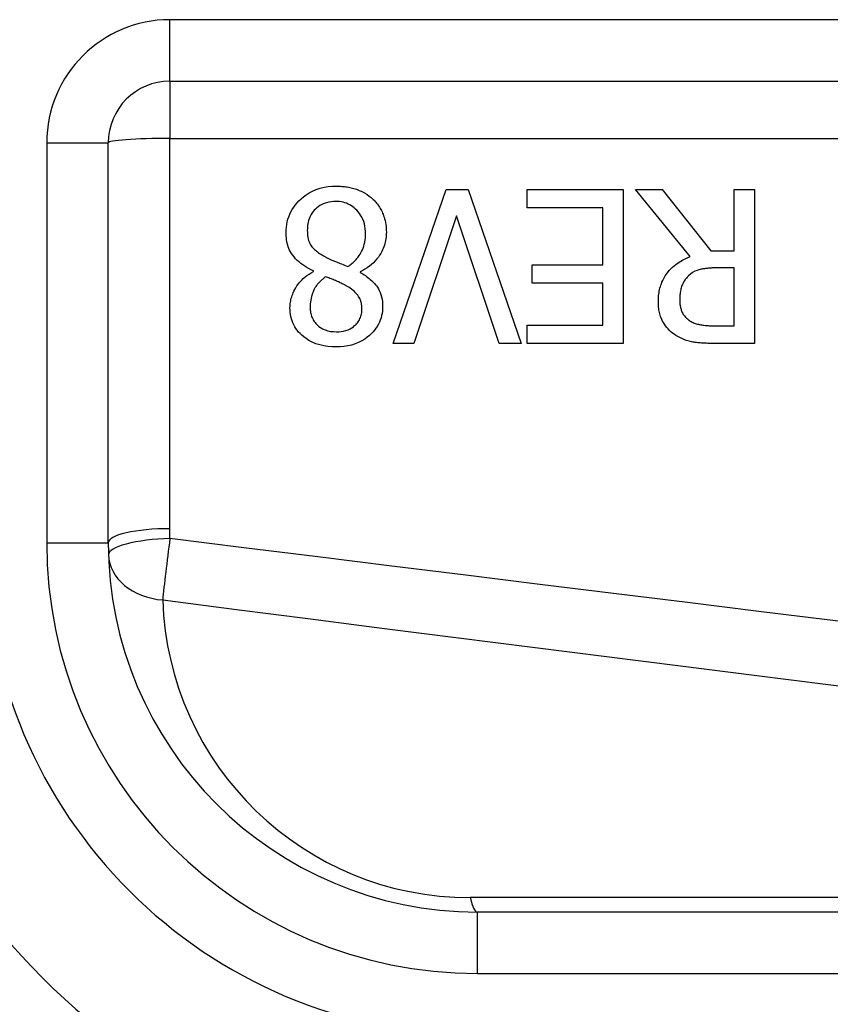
# Model space of a CAD drawing. Header units: inches. Extents: x 5 to 143, y 9 to 75.
# Tile 43 of 125: x 5.051 to 5.31, y 52.091 to 52.406. Entities that reach past the tile are written whole.
import ezdxf

# ---------------------------------------------------------------- set-up
doc = ezdxf.new("R2010")
doc.units = ezdxf.units.IN
doc.header["$MEASUREMENT"] = 0
doc.layers.add('Visible Edges(ANSI)', color=7, linetype='Continuous', lineweight=25)
doc.layers.add('Visible Tangent Edges(ANSI)', color=7, linetype='Continuous', lineweight=25)

msp = doc.modelspace()

# ---------------------------------------------------------------- linework, layer by layer
at = {"layer": 'Visible Edges(ANSI)'}
for p, q in [((5.098694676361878, 52.38671912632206), (5.75067521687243, 52.38671912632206)), ((5.079009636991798, 52.23906952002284), (5.079009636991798, 52.36703408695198)), ((5.170120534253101, 52.3028297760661), (5.18706974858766, 52.3520423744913)), ((5.18706974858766, 52.3520423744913), (5.194128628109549, 52.3520423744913)), ((5.194128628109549, 52.3520423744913), (5.211077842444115, 52.3028297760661)), ((5.212992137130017, 52.34621979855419), (5.212992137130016, 52.3520423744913)), ((5.212992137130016, 52.3520423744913), (5.243779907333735, 52.3520423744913)), ((5.243779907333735, 52.3520423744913), (5.243779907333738, 52.3028297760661)), ((5.265195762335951, 52.33062651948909), (5.247688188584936, 52.3520423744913)), ((5.247688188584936, 52.3520423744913), (5.256182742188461, 52.3520423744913)), ((5.256182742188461, 52.3520423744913), (5.271736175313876, 52.33246102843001)), ((5.279233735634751, 52.3520423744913), (5.285774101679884, 52.3520423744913)), ((5.279233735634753, 52.33246102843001), (5.279233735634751, 52.3520423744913)), ((5.285774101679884, 52.3520423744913), (5.285774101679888, 52.3028297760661)), ((5.23723949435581, 52.34621979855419), (5.212992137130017, 52.34621979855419)), ((5.237239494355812, 52.32795449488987), (5.23723949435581, 52.34621979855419)), ((5.190419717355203, 52.34370734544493), (5.176780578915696, 52.3028297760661)), ((5.204058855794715, 52.3028297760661), (5.190419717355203, 52.34370734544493)), ((5.271736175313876, 52.33246102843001), (5.279233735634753, 52.33246102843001)), ((5.214627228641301, 52.32213196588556), (5.214627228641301, 52.32795449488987)), ((5.214627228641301, 52.32795449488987), (5.237239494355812, 52.32795449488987)), ((5.279233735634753, 52.32699739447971), (5.27349089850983, 52.32699739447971)), ((5.279233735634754, 52.30849282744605), (5.279233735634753, 52.32699739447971)), ((5.144636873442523, 52.32584082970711), (5.144636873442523, 52.32604024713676)), ((5.159631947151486, 52.32576109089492), (5.159631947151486, 52.32556167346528)), ((5.237239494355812, 52.32213196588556), (5.214627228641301, 52.32213196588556)), ((5.237239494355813, 52.30865235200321), (5.237239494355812, 52.32213196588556)), ((5.21299213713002, 52.30865235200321), (5.237239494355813, 52.30865235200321)), ((5.21299213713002, 52.3028297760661), (5.21299213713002, 52.30865235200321)), ((5.272733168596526, 52.30849282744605), (5.279233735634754, 52.30849282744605)), ((5.176780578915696, 52.3028297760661), (5.170120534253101, 52.3028297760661)), ((5.211077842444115, 52.3028297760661), (5.204058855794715, 52.3028297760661)), ((5.243779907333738, 52.3028297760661), (5.21299213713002, 52.3028297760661)), ((5.285774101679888, 52.3028297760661), (5.273092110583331, 52.3028297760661)), ((5.846183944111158, 52.12095928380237), (5.197119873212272, 52.12095928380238))]:
    msp.add_line(p, q, dxfattribs=at)
at = {"layer": 'Visible Edges(ANSI)', "flags": 128}
for points in [[(5.135903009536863, 52.33832345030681), (5.13592506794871, 52.33918785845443), (5.1359925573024, 52.34004480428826), (5.136107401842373, 52.34089325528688), (5.136271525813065, 52.34173227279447), (5.136486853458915, 52.34256087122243), (5.136755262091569, 52.34337801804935), (5.137078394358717, 52.34418197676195), (5.137451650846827, 52.34495974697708), (5.137871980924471, 52.34570757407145), (5.138337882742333, 52.34642602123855), (5.138847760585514, 52.34711565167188), (5.139400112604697, 52.34777716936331), (5.139994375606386, 52.34841193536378), (5.140666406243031, 52.3490548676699), (5.141438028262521, 52.3497096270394), (5.142311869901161, 52.35035715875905), (5.143290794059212, 52.35097845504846), (5.144377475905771, 52.35155441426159), (5.145564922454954, 52.3520625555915), (5.146794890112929, 52.35247162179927), (5.148055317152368, 52.35278147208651), (5.149338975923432, 52.35299581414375), (5.150633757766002, 52.35311938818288), (5.151935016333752, 52.35315904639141)], [(5.151935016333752, 52.35315904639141), (5.15237487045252, 52.35315505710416), (5.152814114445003, 52.35314294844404), (5.153252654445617, 52.35312248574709), (5.15369025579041, 52.35309343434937), (5.154126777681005, 52.3530555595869), (5.154562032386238, 52.35300862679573), (5.154995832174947, 52.35295240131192), (5.155428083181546, 52.3528866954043), (5.155858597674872, 52.35281122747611), (5.15628714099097, 52.35272576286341), (5.156713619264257, 52.35263011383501), (5.157137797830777, 52.3525239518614), (5.157559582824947, 52.352407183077), (5.157978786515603, 52.35227947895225), (5.158395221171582, 52.3521406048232), (5.158818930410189, 52.3519866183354), (5.159314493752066, 52.35179015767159), (5.159881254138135, 52.35154169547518), (5.160504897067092, 52.3512363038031), (5.161171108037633, 52.35086914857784), (5.161854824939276, 52.35044248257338), (5.162512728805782, 52.34997686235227), (5.163141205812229, 52.34947346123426), (5.163739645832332, 52.34893166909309)], [(5.163739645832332, 52.34893166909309), (5.164034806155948, 52.348639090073), (5.164319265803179, 52.34833918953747), (5.164593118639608, 52.34803201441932), (5.164856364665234, 52.34771751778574), (5.165109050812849, 52.34739574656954), (5.165351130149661, 52.3470667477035), (5.165582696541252, 52.34673047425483), (5.165803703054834, 52.3463870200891), (5.166014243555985, 52.34603633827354), (5.166214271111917, 52.34567847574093), (5.16640387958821, 52.34531343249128), (5.166583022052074, 52.34494120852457), (5.166751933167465, 52.34456147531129), (5.166918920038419, 52.3441535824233), (5.167085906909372, 52.34370626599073), (5.167248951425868, 52.34322013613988), (5.167404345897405, 52.34269566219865), (5.167548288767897, 52.34213350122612), (5.167676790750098, 52.3415345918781), (5.167782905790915, 52.34092108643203), (5.167864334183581, 52.34030490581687), (5.167921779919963, 52.33968637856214), (5.167955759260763, 52.33906569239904), (5.167966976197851, 52.33844308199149)], [(5.151855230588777, 52.34825372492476), (5.151073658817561, 52.3482307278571), (5.150297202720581, 52.34815859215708), (5.149529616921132, 52.34803257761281), (5.148774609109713, 52.34784794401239), (5.148035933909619, 52.34759999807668), (5.147337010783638, 52.34729380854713), (5.146713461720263, 52.34695162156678), (5.146161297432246, 52.34658446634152), (5.145675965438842, 52.34620290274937), (5.145252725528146, 52.3458177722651), (5.144877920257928, 52.34542808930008), (5.144533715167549, 52.34501850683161), (5.144219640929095, 52.34458888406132), (5.143935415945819, 52.34413940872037), (5.143680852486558, 52.34367017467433), (5.143455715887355, 52.34318141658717), (5.14326117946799, 52.34267712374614), (5.143097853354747, 52.34216330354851), (5.142964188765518, 52.34164141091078), (5.142858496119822, 52.3411129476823), (5.142779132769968, 52.340579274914), (5.142724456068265, 52.34004184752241), (5.142692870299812, 52.33950216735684), (5.142682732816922, 52.33896154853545)], [(5.161306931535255, 52.3379645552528), (5.161285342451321, 52.33875199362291), (5.161218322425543, 52.33953384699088), (5.161102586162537, 52.34030772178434), (5.160934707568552, 52.34107136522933), (5.160711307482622, 52.34182243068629), (5.160429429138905, 52.34255782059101), (5.160100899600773, 52.3432465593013), (5.15973918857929, 52.34387527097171), (5.159352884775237, 52.34444597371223), (5.158950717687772, 52.34496073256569), (5.158541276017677, 52.34542142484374), (5.158128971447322, 52.34583377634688), (5.157699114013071, 52.34621562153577), (5.157248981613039, 52.34656822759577), (5.156778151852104, 52.3468904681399), (5.156286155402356, 52.34718131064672), (5.155772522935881, 52.34743967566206), (5.155238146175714, 52.34766401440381), (5.154692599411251, 52.34785043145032), (5.15413869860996, 52.34799963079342), (5.153577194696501, 52.34811302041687), (5.153008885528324, 52.34819219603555), (5.152434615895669, 52.34823856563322), (5.151855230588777, 52.34825372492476)], [(5.144636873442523, 52.32604024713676), (5.143941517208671, 52.32637469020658), (5.143254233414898, 52.32673203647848), (5.142578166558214, 52.32711322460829), (5.141916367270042, 52.32751919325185), (5.141271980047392, 52.32795088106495), (5.14064810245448, 52.32840917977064), (5.140047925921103, 52.32889507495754), (5.139474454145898, 52.32940941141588), (5.138930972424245, 52.3299531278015), (5.138438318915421, 52.33050670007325), (5.138007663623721, 52.33105506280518), (5.137633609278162, 52.33159953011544), (5.137310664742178, 52.33214136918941), (5.137033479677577, 52.33268184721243), (5.136796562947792, 52.33322232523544), (5.136594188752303, 52.33376538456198), (5.136420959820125, 52.33431693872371), (5.136275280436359, 52.3348761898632), (5.136155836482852, 52.33544196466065), (5.136061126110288, 52.33601290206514), (5.135989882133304, 52.33658782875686), (5.135940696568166, 52.3371653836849), (5.135912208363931, 52.33774434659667), (5.135903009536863, 52.33832345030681)], [(5.142682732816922, 52.33896154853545), (5.142692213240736, 52.33843139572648), (5.142722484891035, 52.3378976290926), (5.142776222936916, 52.33736386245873), (5.142856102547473, 52.33683342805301), (5.142964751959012, 52.33630993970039), (5.143104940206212, 52.33579682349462), (5.143278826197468, 52.33529867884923), (5.14347730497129, 52.33484300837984), (5.143693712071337, 52.33443563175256), (5.143925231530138, 52.33407049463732), (5.144169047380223, 52.33374140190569), (5.144422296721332, 52.33344220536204), (5.144684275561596, 52.33316483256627), (5.14496394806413, 52.33289454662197), (5.145261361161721, 52.33262965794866), (5.145574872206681, 52.33237021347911), (5.145902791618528, 52.33211640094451), (5.146243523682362, 52.33186831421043), (5.146595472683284, 52.33162609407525), (5.146956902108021, 52.33138983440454), (5.147326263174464, 52.33115962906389), (5.147701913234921, 52.33093566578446), (5.148082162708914, 52.33071803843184), (5.14846536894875, 52.33050688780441)], [(5.155683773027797, 52.32743607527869), (5.156039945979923, 52.32767937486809), (5.156387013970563, 52.3279320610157), (5.156724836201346, 52.32819427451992), (5.157053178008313, 52.32846620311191), (5.157371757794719, 52.32874789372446), (5.157680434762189, 52.32903958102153), (5.157978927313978, 52.3293413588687), (5.15826704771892, 52.32965332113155), (5.158544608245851, 52.32997570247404), (5.158811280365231, 52.33030859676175), (5.159066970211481, 52.33065214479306), (5.159311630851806, 52.33100681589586), (5.159556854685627, 52.33139114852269), (5.159805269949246, 52.3318169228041), (5.160051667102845, 52.33228587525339), (5.160290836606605, 52.33279964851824), (5.160517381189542, 52.33335997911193), (5.160726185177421, 52.33396850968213), (5.16090955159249, 52.33461820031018), (5.161056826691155, 52.33527755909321), (5.161168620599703, 52.33594283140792), (5.161246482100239, 52.33661303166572), (5.161292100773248, 52.33728722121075), (5.161306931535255, 52.3379645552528)], [(5.167966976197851, 52.33844308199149), (5.167957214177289, 52.33790607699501), (5.16792774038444, 52.33737292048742), (5.167878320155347, 52.33684365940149), (5.167808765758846, 52.3363184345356), (5.167718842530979, 52.33579724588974), (5.167608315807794, 52.33528018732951), (5.167476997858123, 52.33476735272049), (5.167324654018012, 52.33425883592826), (5.167151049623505, 52.3337546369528), (5.166955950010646, 52.33325484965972), (5.166733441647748, 52.33274605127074), (5.166471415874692, 52.3322083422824), (5.166165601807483, 52.3316465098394), (5.165811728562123, 52.33106576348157), (5.165405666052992, 52.33047126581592), (5.164943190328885, 52.32986817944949), (5.164420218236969, 52.3292617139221), (5.163833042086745, 52.32865754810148), (5.163201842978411, 52.32808172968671), (5.162539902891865, 52.32754500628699), (5.161849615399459, 52.32704596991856), (5.161133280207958, 52.3265832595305), (5.160393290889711, 52.32615542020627), (5.159631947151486, 52.32576109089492)], [(5.14846536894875, 52.33050688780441), (5.148621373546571, 52.33041935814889), (5.148780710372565, 52.33033314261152), (5.148944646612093, 52.33024763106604), (5.149114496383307, 52.33016211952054), (5.149291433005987, 52.33007595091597), (5.149476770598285, 52.32998846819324), (5.149671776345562, 52.32989901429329), (5.149877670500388, 52.32980693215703), (5.150095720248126, 52.32971156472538), (5.150327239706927, 52.3296122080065), (5.15057344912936, 52.32950825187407), (5.150835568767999, 52.32939903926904), (5.151114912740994, 52.32928386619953), (5.151412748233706, 52.32916212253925), (5.151730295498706, 52.32903310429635), (5.152068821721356, 52.32889615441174), (5.152429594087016, 52.32875061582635), (5.152813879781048, 52.32859583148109), (5.153222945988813, 52.32843114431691), (5.153658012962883, 52.32825589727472), (5.154120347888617, 52.32806943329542), (5.154611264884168, 52.32787109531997), (5.155131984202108, 52.3276601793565), (5.155683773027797, 52.32743607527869)], [(5.254986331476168, 52.31618975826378), (5.254992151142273, 52.3166802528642), (5.255009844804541, 52.31716999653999), (5.255039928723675, 52.31765851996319), (5.255082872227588, 52.31814554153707), (5.255139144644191, 52.31863068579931), (5.255209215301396, 52.31911357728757), (5.255293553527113, 52.31959388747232), (5.255392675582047, 52.32007124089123), (5.255507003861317, 52.32054526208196), (5.255637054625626, 52.32101562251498), (5.255783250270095, 52.32148194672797), (5.255946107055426, 52.32194390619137), (5.256126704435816, 52.32240248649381), (5.256371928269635, 52.32295549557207), (5.25672359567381, 52.32364390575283), (5.257199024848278, 52.3244411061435), (5.257815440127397, 52.32532053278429), (5.258590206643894, 52.32625548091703), (5.259519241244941, 52.3271992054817), (5.260530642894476, 52.32806145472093), (5.261614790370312, 52.32883622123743), (5.262762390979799, 52.32952205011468), (5.2639582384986, 52.33011706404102), (5.265195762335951, 52.33062651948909)], [(5.27349089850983, 52.32699739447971), (5.273205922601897, 52.32699612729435), (5.27292005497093, 52.32699223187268), (5.272633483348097, 52.32698556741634), (5.272346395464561, 52.32697613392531), (5.272058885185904, 52.32696374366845), (5.271771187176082, 52.32694830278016), (5.271483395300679, 52.32692971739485), (5.271195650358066, 52.32690789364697), (5.270908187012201, 52.32688273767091), (5.270621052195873, 52.3268540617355), (5.27033448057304, 52.32682186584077), (5.270048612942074, 52.32678600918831), (5.269763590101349, 52.32674635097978), (5.269479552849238, 52.32670284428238), (5.269196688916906, 52.32665530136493), (5.268915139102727, 52.32660372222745), (5.268635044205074, 52.32654791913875), (5.268353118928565, 52.32648704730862), (5.267939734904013, 52.32638327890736), (5.267363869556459, 52.32619911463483), (5.266673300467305, 52.32591132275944), (5.26592974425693, 52.32550549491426), (5.265234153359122, 52.32501420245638), (5.264597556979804, 52.32444504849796)], [(5.137139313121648, 52.31423561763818), (5.137148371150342, 52.31468795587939), (5.137175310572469, 52.3151371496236), (5.137219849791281, 52.3155831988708), (5.137281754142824, 52.31602615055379), (5.137360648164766, 52.31646595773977), (5.137456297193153, 52.31690262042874), (5.137568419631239, 52.31733613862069), (5.137696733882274, 52.31776655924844), (5.137840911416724, 52.31819383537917), (5.138000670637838, 52.31861796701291), (5.138185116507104, 52.31906223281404), (5.138409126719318, 52.31955343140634), (5.13867622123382, 52.32008344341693), (5.138989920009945, 52.3206438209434), (5.13935374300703, 52.32122620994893), (5.139771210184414, 52.32182225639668), (5.140245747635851, 52.32242351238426), (5.140778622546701, 52.32301937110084), (5.141349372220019, 52.32358200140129), (5.141951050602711, 52.32410614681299), (5.142582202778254, 52.3245929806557), (5.143241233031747, 52.32504362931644), (5.143926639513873, 52.32545921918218), (5.144636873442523, 52.32584082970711)], [(5.148505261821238, 52.32416584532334), (5.148278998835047, 52.32399055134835), (5.148053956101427, 52.32381098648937), (5.147830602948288, 52.32362719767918), (5.147609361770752, 52.32343923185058), (5.147390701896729, 52.32324704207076), (5.147175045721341, 52.32305072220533), (5.14696290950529, 52.32285022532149), (5.146754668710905, 52.32264564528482), (5.146550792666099, 52.32243688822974), (5.146351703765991, 52.3222240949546), (5.146157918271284, 52.32200717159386), (5.145969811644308, 52.32178621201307), (5.145787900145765, 52.32156121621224), (5.145612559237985, 52.32133218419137), (5.14544430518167, 52.32109916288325), (5.14528351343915, 52.32086215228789), (5.145129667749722, 52.320619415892), (5.144914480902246, 52.32024367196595), (5.144627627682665, 52.31965691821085), (5.144312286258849, 52.31886018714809), (5.144011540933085, 52.31785465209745), (5.143776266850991, 52.316691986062), (5.143642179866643, 52.31550716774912), (5.143599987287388, 52.31431535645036)], [(5.155444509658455, 52.32109507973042), (5.155305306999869, 52.32117214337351), (5.155145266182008, 52.32125906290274), (5.154965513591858, 52.32135504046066), (5.154767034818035, 52.32145937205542), (5.154550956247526, 52.32157130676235), (5.154318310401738, 52.32169014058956), (5.154070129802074, 52.32181512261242), (5.153807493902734, 52.32194550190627), (5.15353143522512, 52.32208052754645), (5.153243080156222, 52.32221949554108), (5.152943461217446, 52.32236165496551), (5.152633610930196, 52.32250630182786), (5.152314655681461, 52.3226526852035), (5.151987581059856, 52.32280000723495), (5.151653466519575, 52.32294761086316), (5.151313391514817, 52.32309474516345), (5.150968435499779, 52.32324061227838), (5.150619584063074, 52.32338455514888), (5.15026796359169, 52.32352577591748), (5.149914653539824, 52.32366361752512), (5.149560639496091, 52.32379728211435), (5.149207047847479, 52.32392601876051), (5.148854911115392, 52.32404912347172), (5.148505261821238, 52.32416584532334)], [(5.159631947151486, 52.32556167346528), (5.160045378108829, 52.32531588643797), (5.160456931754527, 52.32506071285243), (5.160865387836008, 52.32479596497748), (5.161269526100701, 52.32452159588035), (5.161668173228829, 52.32423746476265), (5.16206010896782, 52.32394343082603), (5.162444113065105, 52.32363944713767), (5.162818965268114, 52.32332532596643), (5.163183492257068, 52.32300097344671), (5.163536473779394, 52.32266629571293), (5.163876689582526, 52.32232115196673), (5.164202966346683, 52.32196540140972), (5.164514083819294, 52.32159899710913), (5.164811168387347, 52.32121860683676), (5.165111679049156, 52.32079344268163), (5.165412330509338, 52.32031125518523), (5.165704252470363, 52.31976627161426), (5.165978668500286, 52.31915281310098), (5.166226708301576, 52.3184650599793), (5.166433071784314, 52.31772460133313), (5.166586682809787, 52.31697161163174), (5.166691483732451, 52.31620993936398), (5.166751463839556, 52.31544301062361), (5.166770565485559, 52.31467429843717)], [(5.264597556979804, 52.32444504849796), (5.264372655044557, 52.32422446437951), (5.264157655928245, 52.32399698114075), (5.26395260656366, 52.32376264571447), (5.263757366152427, 52.3235214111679), (5.263571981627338, 52.32327337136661), (5.263396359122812, 52.32301847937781), (5.263230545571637, 52.32275682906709), (5.263074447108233, 52.32248837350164), (5.262928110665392, 52.32221315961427), (5.262791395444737, 52.32193123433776), (5.262663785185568, 52.32164128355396), (5.262542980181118, 52.32133697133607), (5.262429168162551, 52.32101707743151), (5.262322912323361, 52.32068080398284), (5.262224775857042, 52.32032758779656), (5.262135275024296, 52.31995677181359), (5.262054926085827, 52.31956760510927), (5.261985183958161, 52.31916431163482), (5.26192778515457, 52.31875777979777), (5.261882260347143, 52.31834913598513), (5.261847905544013, 52.31793908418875), (5.261824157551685, 52.31752842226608), (5.261810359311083, 52.3171179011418), (5.261805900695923, 52.31670822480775)], [(5.160150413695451, 52.31391656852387), (5.160146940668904, 52.31417878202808), (5.16013628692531, 52.3144404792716), (5.160118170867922, 52.31470137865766), (5.160092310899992, 52.31496129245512), (5.160058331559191, 52.31521993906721), (5.160015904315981, 52.31547713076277), (5.159964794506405, 52.31573263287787), (5.159904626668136, 52.31598616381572), (5.159835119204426, 52.31623748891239), (5.159755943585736, 52.31648642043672), (5.159666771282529, 52.31673272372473), (5.159565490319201, 52.3169803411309), (5.159436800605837, 52.31725733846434), (5.159272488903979, 52.31756615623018), (5.159066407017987, 52.3179037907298), (5.158812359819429, 52.31826700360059), (5.158504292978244, 52.31865269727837), (5.158137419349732, 52.31905631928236), (5.157734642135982, 52.31944830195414), (5.157308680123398, 52.31981864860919), (5.156863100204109, 52.32016782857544), (5.156401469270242, 52.32049659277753), (5.155927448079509, 52.32080545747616), (5.155444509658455, 52.32109507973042)], [(5.151935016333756, 52.30171310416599), (5.15060320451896, 52.3017491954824), (5.149276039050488, 52.30186338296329), (5.147961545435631, 52.30206434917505), (5.146667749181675, 52.30236087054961), (5.145402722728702, 52.30276177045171), (5.144207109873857, 52.3032599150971), (5.143166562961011, 52.30380574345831), (5.142275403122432, 52.3043734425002), (5.141523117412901, 52.30493921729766), (5.140899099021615, 52.30547908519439), (5.140382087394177, 52.30598121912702), (5.139907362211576, 52.3064970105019), (5.139466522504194, 52.30703608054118), (5.139060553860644, 52.30759889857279), (5.138690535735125, 52.30818593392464), (5.138357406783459, 52.30879756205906), (5.138062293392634, 52.30943434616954), (5.137808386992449, 52.31009018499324), (5.137597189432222, 52.31075911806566), (5.137427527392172, 52.31144053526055), (5.137298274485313, 52.3121326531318), (5.137208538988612, 52.31283026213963), (5.137156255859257, 52.31353167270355), (5.137139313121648, 52.31423561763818)], [(5.143599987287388, 52.31431535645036), (5.143608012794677, 52.31392032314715), (5.143632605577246, 52.31352773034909), (5.143674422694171, 52.31313800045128), (5.143734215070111, 52.31275155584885), (5.143812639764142, 52.31236872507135), (5.143910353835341, 52.31198997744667), (5.144028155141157, 52.31161573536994), (5.144166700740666, 52.31124632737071), (5.144325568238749, 52.31088442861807), (5.14450297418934, 52.310534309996), (5.144698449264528, 52.31019587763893), (5.144911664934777, 52.3098689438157), (5.145142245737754, 52.30955336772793), (5.145389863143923, 52.30924900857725), (5.145654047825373, 52.30895563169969), (5.145950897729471, 52.30865793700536), (5.146356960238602, 52.30830195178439), (5.146890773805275, 52.30791165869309), (5.147562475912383, 52.30752014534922), (5.148375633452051, 52.3071628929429), (5.149248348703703, 52.30689218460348), (5.150145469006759, 52.30671125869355), (5.151057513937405, 52.3066100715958), (5.151974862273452, 52.30657853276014)], [(5.166770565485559, 52.31467429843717), (5.166751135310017, 52.31392773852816), (5.166691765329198, 52.31318798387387), (5.166590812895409, 52.31245587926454), (5.166446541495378, 52.31173222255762), (5.166257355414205, 52.31101790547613), (5.166021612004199, 52.31031367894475), (5.165738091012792, 52.3096214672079), (5.165411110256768, 52.30895281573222), (5.16504315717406, 52.30831025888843), (5.164635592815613, 52.30769323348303), (5.164189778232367, 52.30710117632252), (5.16370712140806, 52.306533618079), (5.163186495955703, 52.30598732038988), (5.162584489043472, 52.30542135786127), (5.161880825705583, 52.30483629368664), (5.161070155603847, 52.30425090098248), (5.160147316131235, 52.30368409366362), (5.159106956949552, 52.30315459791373), (5.1579724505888, 52.3026916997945), (5.156804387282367, 52.30232393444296), (5.155608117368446, 52.30204717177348), (5.154392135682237, 52.30185704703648), (5.153166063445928, 52.30174797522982), (5.151935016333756, 52.30171310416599)], [(5.151974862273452, 52.30657853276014), (5.152738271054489, 52.30660176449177), (5.153496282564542, 52.30667474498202), (5.154244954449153, 52.30680235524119), (5.15498048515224, 52.30698952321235), (5.155698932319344, 52.30724122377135), (5.156360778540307, 52.30754328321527), (5.156934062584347, 52.30786890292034), (5.157422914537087, 52.3082026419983), (5.157831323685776, 52.30852891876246), (5.158163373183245, 52.30883233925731), (5.15844473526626, 52.30912252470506), (5.158705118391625, 52.30942650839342), (5.158944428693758, 52.30974457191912), (5.15916261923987, 52.31007676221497), (5.159359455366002, 52.31042317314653), (5.159534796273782, 52.31078394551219), (5.159687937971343, 52.31115753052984), (5.159817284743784, 52.31153820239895), (5.159923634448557, 52.31192474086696), (5.16000820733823, 52.31231630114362), (5.160072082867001, 52.3127120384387), (5.160116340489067, 52.31311124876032), (5.160142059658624, 52.31351299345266), (5.160150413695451, 52.31391656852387)], [(5.260569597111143, 52.30542201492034), (5.260034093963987, 52.30578640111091), (5.259520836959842, 52.30617350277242), (5.259030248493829, 52.30658346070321), (5.258562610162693, 52.30701665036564), (5.258118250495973, 52.30747335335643), (5.257697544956, 52.30795371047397), (5.257300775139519, 52.30845814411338), (5.2569291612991, 52.30898552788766), (5.256600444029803, 52.30950831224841), (5.256318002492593, 52.31001509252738), (5.256077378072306, 52.31050539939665), (5.255874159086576, 52.31097871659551), (5.255703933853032, 52.31143471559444), (5.255562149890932, 52.31187278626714), (5.255443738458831, 52.31229527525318), (5.255341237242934, 52.31271893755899), (5.255253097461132, 52.31314635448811), (5.255178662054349, 52.31357686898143), (5.255117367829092, 52.31400987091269), (5.255068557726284, 52.3144447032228), (5.255031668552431, 52.31488075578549), (5.255006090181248, 52.31531737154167), (5.254991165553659, 52.31575394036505), (5.254986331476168, 52.31618975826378)], [(5.261805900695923, 52.31670822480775), (5.26180899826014, 52.31643540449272), (5.261818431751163, 52.31616300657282), (5.261834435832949, 52.31589117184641), (5.261857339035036, 52.31562013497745), (5.261887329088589, 52.31535008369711), (5.261924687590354, 52.31508125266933), (5.261969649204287, 52.31481373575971), (5.262022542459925, 52.31454786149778), (5.262083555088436, 52.3142838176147), (5.262152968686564, 52.31402169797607), (5.262231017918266, 52.3137618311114), (5.262317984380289, 52.31350435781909), (5.262414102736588, 52.31324951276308), (5.262521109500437, 52.31299433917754), (5.262647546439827, 52.31272391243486), (5.262797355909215, 52.31243870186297), (5.262973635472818, 52.31214175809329), (5.26317934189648, 52.31183599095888), (5.263417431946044, 52.31152440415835), (5.263683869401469, 52.31121760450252), (5.26396790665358, 52.31092901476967), (5.264268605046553, 52.31065816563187), (5.264585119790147, 52.31040458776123), (5.264916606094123, 52.31016781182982)], [(5.264916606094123, 52.31016781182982), (5.265214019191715, 52.3099815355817), (5.265518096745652, 52.30980896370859), (5.265828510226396, 52.30964967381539), (5.266144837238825, 52.30950324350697), (5.266466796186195, 52.30936939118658), (5.266793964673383, 52.30924774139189), (5.267126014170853, 52.30913787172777), (5.267462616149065, 52.3090395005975), (5.267803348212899, 52.30895215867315), (5.268149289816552, 52.30887518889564), (5.268502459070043, 52.30880723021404), (5.268860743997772, 52.30874767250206), (5.269221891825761, 52.30869604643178), (5.269583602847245, 52.30865169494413), (5.269943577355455, 52.308614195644), (5.270299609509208, 52.30858293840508), (5.270649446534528, 52.30855736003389), (5.270990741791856, 52.30853699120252), (5.271321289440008, 52.3085212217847), (5.271638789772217, 52.3085095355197), (5.271941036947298, 52.30850141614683), (5.272225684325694, 52.30849625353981), (5.272490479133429, 52.30849357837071), (5.272733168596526, 52.30849282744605)], [(5.273092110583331, 52.3028297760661), (5.2727147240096, 52.30283071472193), (5.272332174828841, 52.30283357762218), (5.271945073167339, 52.30283859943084), (5.271554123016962, 52.30284592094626), (5.271159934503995, 52.30285572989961), (5.270763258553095, 52.30286816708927), (5.270364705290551, 52.30288337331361), (5.269964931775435, 52.30290153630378), (5.269564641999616, 52.30292284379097), (5.269164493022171, 52.30294743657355), (5.268765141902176, 52.30297550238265), (5.268367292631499, 52.30300722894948), (5.267971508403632, 52.3030427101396), (5.267578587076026, 52.30308213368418), (5.267189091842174, 52.30312568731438), (5.266803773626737, 52.30317355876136), (5.266423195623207, 52.30322588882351), (5.266048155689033, 52.30328281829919), (5.265555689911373, 52.3033693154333), (5.264800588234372, 52.30354062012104), (5.263831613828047, 52.30383000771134), (5.262716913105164, 52.30426258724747), (5.261620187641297, 52.30479888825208), (5.260569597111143, 52.30542201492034)]]:
    msp.add_lwpolyline(points, dxfattribs=at)
at = {"layer": 'Visible Edges(ANSI)'}
for centre, radius, start, end in [((5.098694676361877, 52.36703408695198), 0.019685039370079, 90.00000000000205, 180), ((5.197119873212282, 52.23906952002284), 0.196850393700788, 180, 270.0000000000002), ((5.197119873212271, 52.23906952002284), 0.1181102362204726, 180, 270)]:
    msp.add_arc(centre, radius, start, end, dxfattribs=at)
at = {"layer": 'Visible Tangent Edges(ANSI)'}
for p, q in [((5.098694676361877, 52.38671912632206), (5.098694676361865, 52.40640416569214)), ((5.750675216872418, 52.40640416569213), (5.098694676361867, 52.40640416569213)), ((5.098694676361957, 52.38671912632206), (5.09869467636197, 52.36842484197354)), ((5.098694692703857, 52.24357229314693), (5.098694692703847, 52.36842482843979)), ((5.098694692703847, 52.36842482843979), (5.750675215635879, 52.36842482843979)), ((5.059324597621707, 52.36703408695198), (5.079009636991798, 52.36703408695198)), ((5.059324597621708, 52.36703408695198), (5.059324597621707, 52.23906952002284)), ((5.059324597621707, 52.23906952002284), (5.079009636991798, 52.23906952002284)), ((5.743934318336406, 52.12555413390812), (5.194797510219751, 52.12555413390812)), ((5.197119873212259, 52.10127424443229), (5.197119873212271, 52.12095928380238)), ((5.19711987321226, 52.10127424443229), (5.846183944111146, 52.10127424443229))]:
    msp.add_line(p, q, dxfattribs=at)
at = {"layer": 'Visible Tangent Edges(ANSI)', "flags": 128}
for points in [[(5.098746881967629, 52.24044807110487), (5.098742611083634, 52.24057812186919), (5.098738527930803, 52.2407082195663), (5.098734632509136, 52.24083831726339), (5.098730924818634, 52.24096841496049), (5.098727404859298, 52.24109851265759), (5.098724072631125, 52.24122865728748), (5.098720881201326, 52.24135875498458), (5.098717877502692, 52.24148889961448), (5.098715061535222, 52.24161904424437), (5.098712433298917, 52.24174923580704), (5.098709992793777, 52.24187938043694), (5.098707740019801, 52.24200957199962), (5.098705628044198, 52.24213976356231), (5.098703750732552, 52.24226995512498), (5.098702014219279, 52.24240014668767), (5.098700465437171, 52.24253038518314), (5.098699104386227, 52.24266057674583), (5.098697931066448, 52.2427908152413), (5.098696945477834, 52.24292105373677), (5.098696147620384, 52.24305129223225), (5.098695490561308, 52.24318153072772), (5.098695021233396, 52.24331176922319), (5.09869478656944, 52.24344205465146), (5.098694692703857, 52.24357229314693)], [(5.595645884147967, 52.18010822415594), (5.571977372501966, 52.18289654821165), (5.548309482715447, 52.18569332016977), (5.524642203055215, 52.18849849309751), (5.500975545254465, 52.19131211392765), (5.477309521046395, 52.19413418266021), (5.453644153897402, 52.19696469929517), (5.429979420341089, 52.19980371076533), (5.406315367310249, 52.20265117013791), (5.382651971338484, 52.20550712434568), (5.358989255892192, 52.20837162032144), (5.335327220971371, 52.21124461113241), (5.311665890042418, 52.21412614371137), (5.288005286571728, 52.2170162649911), (5.264345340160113, 52.21991497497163), (5.240686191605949, 52.22282227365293), (5.217027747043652, 52.22573820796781), (5.193370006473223, 52.22866277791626), (5.169713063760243, 52.23159603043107), (5.146056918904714, 52.23453801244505), (5.122401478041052, 52.23748867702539), (5.098746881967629, 52.24044807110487)], [(5.096424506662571, 52.22077398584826), (5.120079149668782, 52.21773752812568), (5.143734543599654, 52.21470989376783), (5.167390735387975, 52.21169094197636), (5.191047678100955, 52.20868076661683), (5.214705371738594, 52.20567922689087), (5.238363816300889, 52.20268641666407), (5.262023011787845, 52.19970219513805), (5.285682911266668, 52.1967266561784), (5.309343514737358, 52.19375965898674), (5.333004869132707, 52.19080129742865), (5.356666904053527, 52.18785143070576), (5.38032961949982, 52.18491015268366), (5.403993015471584, 52.18197736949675), (5.427657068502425, 52.17905303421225), (5.451321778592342, 52.17613724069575), (5.474987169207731, 52.17322989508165), (5.498653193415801, 52.17033099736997), (5.522319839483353, 52.16744054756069), (5.545987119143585, 52.16455849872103), (5.569655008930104, 52.16168485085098), (5.593323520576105, 52.15881965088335)]]:
    msp.add_lwpolyline(points, dxfattribs=at)
at = {"layer": 'Visible Tangent Edges(ANSI)'}
for centre, radius, start, end in [((5.098694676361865, 52.36703408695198), 0.0393700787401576, 90, 180), ((5.197119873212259, 52.23906952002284), 0.1574803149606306, 180, 270), ((5.197119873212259, 52.23906952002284), 0.1377952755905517, 180, 270), ((5.194797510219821, 52.22397933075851), 0.098425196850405, 181.8662513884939, 269.9999999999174)]:
    msp.add_arc(centre, radius, start, end, dxfattribs=at)
for centre, major_axis, ratio, start_param, end_param in [((5.098694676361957, 52.36703408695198), (-0.0196850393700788, 0), 0.0706503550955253, 4.712388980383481, 6.283185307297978), ((5.09869467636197, 52.23906952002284), (-0.0196850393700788, 1e-16), 0.2287415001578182, 4.712388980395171, 6.283185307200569), ((5.098746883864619, 52.23586415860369), (-0.0196745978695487, -0.0006410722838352), 0.2327453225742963, 4.704805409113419, 6.283185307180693), ((5.098746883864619, 52.23586415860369), (0.0025099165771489, 0.0195243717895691), 0.0305158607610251, 1.337730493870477, 2.458092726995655), ((5.098746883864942, 52.23586415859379), (-0.0196745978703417, -0.0006410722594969), 0.7702353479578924, 0, 1.427427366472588), ((5.197119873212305, 52.14064432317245), (5e-16, -0.0196850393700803), 0.1837212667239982, 5.585889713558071, 6.28318530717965)]:
    msp.add_ellipse(centre, major_axis=major_axis, ratio=ratio, start_param=start_param, end_param=end_param, dxfattribs=at)

doc.saveas('drawing.dxf')
